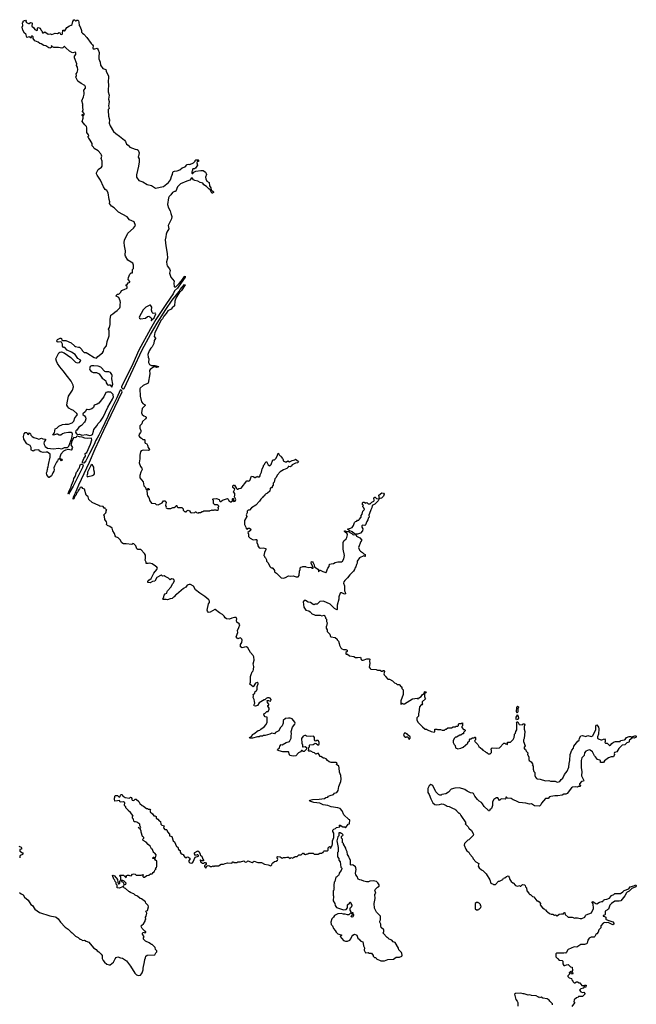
# Model space of a CAD drawing. Extents: x 2494118 to 2687960, y 757339 to 915227.
# Tile 75 of 256: x 2544298 to 2555514, y 873169 to 891090. Entities that reach past the tile are written whole.
import ezdxf

# ---------------------------------------------------------------- set-up
doc = ezdxf.new("R2010")
doc.units = 0

msp = doc.modelspace()

# ---------------------------------------------------------------- linework, layer by layer
at = {"layer": '0CON20XD'}
for points in [[(2545170, 884595), (2545091, 884701), (2545025, 884773), (2544985, 884831), (2544966, 884875), (2544954, 884916), (2545008, 885025), (2545025, 885039), (2545055, 885042), (2545105, 885026), (2545225, 884939), (2545315, 884859), (2545342, 884842), (2545385, 884852), (2545407, 884885), (2545395, 884901), (2545354, 884924), (2545308, 884998), (2545241, 885041), (2545164, 885075), (2545121, 885121), (2545092, 885125), (2545075, 885150), (2545078, 885185), (2545059, 885219), (2545035, 885227), (2544995, 885218), (2544980, 885225), (2544972, 885245), (2544985, 885272), (2545035, 885294), (2545047, 885293), (2545060, 885285), (2545065, 885260), (2545075, 885250), (2545135, 885249), (2545236, 885206), (2545293, 885153), (2545315, 885141), (2545365, 885130), (2545385, 885132), (2545426, 885086), (2545435, 885068), (2545472, 885035), (2545505, 885030), (2545536, 885016), (2545655, 884942), (2545695, 884932), (2545718, 884962), (2545801, 885025), (2545821, 885055), (2545837, 885105), (2545878, 885155), (2545889, 885235), (2545924, 885335), (2545926, 885425), (2545914, 885455), (2545931, 885489), (2545942, 885545), (2545943, 885635), (2545956, 885714), (2545994, 885736), (2546031, 885769), (2546071, 885795), (2546120, 885845), (2546127, 885865), (2546123, 885905), (2546133, 885945), (2546128, 885975), (2546103, 886033), (2546052, 886055), (2546048, 886065), (2546075, 886092), (2546095, 886092), (2546109, 886101), (2546135, 886130), (2546147, 886163), (2546195, 886178), (2546250, 886205), (2546250, 886235), (2546233, 886243), (2546233, 886267), (2546255, 886270), (2546270, 886300), (2546290, 886305), (2546300, 886315), (2546300, 886325), (2546273, 886363), (2546278, 886395), (2546304, 886456), (2546325, 886480), (2546348, 886482), (2546347, 886543), (2546365, 886562), (2546369, 886575), (2546369, 886625), (2546356, 886656), (2546265, 886715), (2546222, 886785), (2546216, 886805), (2546222, 886885), (2546201, 886975), (2546196, 887035), (2546206, 887075), (2546264, 887205), (2546370, 887295), (2546407, 887345), (2546378, 887408), (2546296, 887446), (2546254, 887504), (2546097, 887587), (2546017, 887667), (2545965, 887696), (2545929, 887745), (2545938, 887775), (2545925, 887815), (2545909, 887939), (2545882, 887982), (2545855, 888000), (2545820, 888045), (2545770, 888171), (2545705, 888258), (2545692, 888285), (2545692, 888305), (2545722, 888365), (2545785, 888406), (2545800, 888425), (2545796, 888515), (2545780, 888565), (2545790, 888605), (2545786, 888625), (2545775, 888648), (2545723, 888705), (2545655, 888744), (2545639, 888769), (2545614, 888794), (2545618, 888835), (2545577, 888895), (2545558, 888935), (2545542, 888945), (2545540, 888955), (2545556, 888974), (2545550, 888995), (2545521, 889035), (2545518, 889122), (2545512, 889145), (2545481, 889175), (2545436, 889235), (2545452, 889295), (2545450, 889325), (2545432, 889345), (2545432, 889365), (2545437, 889367), (2545455, 889350), (2545465, 889350), (2545472, 889365), (2545468, 889385), (2545437, 889417), (2545450, 889455), (2545444, 889486), (2545448, 889515), (2545440, 889525), (2545447, 889533), (2545448, 889555), (2545427, 889615), (2545456, 889685), (2545468, 889735), (2545471, 889755), (2545462, 889805), (2545493, 889845), (2545497, 889865), (2545485, 889890), (2545415, 889926), (2545353, 889973), (2545318, 890045), (2545328, 890075), (2545323, 890105), (2545344, 890126), (2545354, 890175), (2545346, 890226), (2545333, 890255), (2545337, 890285), (2545293, 890395), (2545292, 890425), (2545320, 890455), (2545320, 890495), (2545305, 890500), (2545265, 890487), (2545245, 890492), (2545205, 890518), (2545135, 890578), (2545115, 890600), (2545105, 890600), (2545080, 890575), (2545065, 890571), (2545005, 890584), (2544916, 890586), (2544897, 890597), (2544875, 890620), (2544868, 890585), (2544843, 890573), (2544825, 890577), (2544772, 890612), (2544735, 890618), (2544688, 890648), (2544665, 890657), (2544635, 890682), (2544572, 890705), (2544540, 890745), (2544540, 890775), (2544525, 890790), (2544515, 890790), (2544502, 890778), (2544510, 890765), (2544505, 890760), (2544485, 890760), (2544480, 890770), (2544467, 890777), (2544425, 890768), (2544418, 890815), (2544412, 890825), (2544382, 890845), (2544355, 890900), (2544343, 890955), (2544352, 890985), (2544350, 891035), (2544360, 891045), (2544360, 891065), (2544383, 891077), (2544405, 891080), (2544418, 891065), (2544412, 891042), (2544455, 891018), (2544472, 891018), (2544494, 891036), (2544518, 891035), (2544527, 891025), (2544520, 890975), (2544555, 890942), (2544574, 890914), (2544595, 890898), (2544605, 890893), (2544619, 890901), (2544620, 890935), (2544635, 890947), (2544668, 890935), (2544682, 890905), (2544702, 890885), (2544715, 890852), (2544727, 890853), (2544755, 890870), (2544815, 890828), (2544855, 890832), (2544885, 890818), (2544945, 890843), (2544985, 890840), (2545015, 890858), (2545028, 890848), (2545040, 890825), (2545065, 890820), (2545078, 890835), (2545085, 890898), (2545095, 890900), (2545113, 890883), (2545120, 890885), (2545154, 890946), (2545202, 890978), (2545235, 890989), (2545253, 891005), (2545267, 891055), (2545285, 891090), (2545295, 891090), (2545315, 891070), (2545325, 891070), (2545335, 891080), (2545355, 891080), (2545365, 891070), (2545374, 891045), (2545380, 890985), (2545397, 890957), (2545420, 890895), (2545424, 890865), (2545437, 890845), (2545462, 890825), (2545516, 890766), (2545595, 890658), (2545624, 890634), (2545634, 890615), (2545628, 890575), (2545635, 890560), (2545665, 890560), (2545705, 890570), (2545725, 890540), (2545742, 890495), (2545737, 890415), (2545740, 890375), (2545764, 890315), (2545769, 890265), (2545812, 890202), (2545864, 890184), (2545870, 890155), (2545910, 890065), (2545914, 890025), (2545907, 889975), (2545914, 889885), (2545904, 889825), (2545904, 889775), (2545926, 889715), (2545914, 889645), (2545924, 889604), (2545919, 889561), (2545913, 889525), (2545928, 889475), (2545907, 889455), (2545904, 889436), (2545913, 889335), (2545929, 889265), (2545927, 889205), (2545946, 889156), (2546006, 889055), (2546047, 889017), (2546115, 888970), (2546204, 888895), (2546220, 888875), (2546241, 888825), (2546269, 888805), (2546299, 888769), (2546395, 888734), (2546437, 888727), (2546455, 888713), (2546472, 888665), (2546458, 888605), (2546450, 888595), (2546450, 888585), (2546469, 888555), (2546469, 888505), (2546460, 888425), (2546424, 888265), (2546423, 888225), (2546465, 888162), (2546539, 888139), (2546617, 888093), (2546694, 888074), (2546765, 888024), (2546915, 888054), (2547003, 888127), (2547040, 888175), (2547063, 888257), (2547078, 888275), (2547083, 888315), (2547094, 888326), (2547115, 888336), (2547165, 888339), (2547208, 888355), (2547255, 888396), (2547305, 888410), (2547344, 888456), (2547375, 888460), (2547395, 888453), (2547458, 888482), (2547490, 888515), (2547490, 888525), (2547502, 888538), (2547525, 888542), (2547545, 888542), (2547557, 888525), (2547545, 888510), (2547523, 888507), (2547520, 888485), (2547530, 888445), (2547495, 888387), (2547475, 888377), (2547447, 888373), (2547437, 888333), (2547428, 888322), (2547428, 888298), (2547435, 888290), (2547445, 888290), (2547464, 888316), (2547500, 888335), (2547592, 888348), (2547634, 888344), (2547677, 888315), (2547692, 888292), (2547696, 888275), (2547676, 888225), (2547685, 888192), (2547704, 888154), (2547744, 888125), (2547748, 888068), (2547777, 888027), (2547783, 887993), (2547820, 887955), (2547820, 887945), (2547805, 887930), (2547795, 887932), (2547762, 887992), (2547735, 888011), (2547696, 888056), (2547650, 888085), (2547628, 888115), (2547582, 888125), (2547535, 888151), (2547485, 888164), (2547458, 888178), (2547435, 888210), (2547415, 888202), (2547395, 888169), (2547338, 888152), (2547225, 888102), (2547167, 888045), (2547135, 887970), (2547125, 887960), (2547115, 887962), (2547077, 887943), (2547049, 887901), (2547018, 887872), (2547003, 887845), (2546984, 887725), (2547005, 887664), (2547034, 887614), (2547044, 887564), (2547068, 887508), (2547061, 887465), (2547023, 887395), (2546998, 887345), (2547009, 887285), (2546975, 887225), (2546959, 887185), (2546957, 887135), (2546946, 887085), (2546955, 886975), (2546979, 886835), (2546987, 886747), (2546970, 886680), (2546972, 886632), (2546980, 886610), (2547021, 886555), (2547033, 886525), (2547023, 886475), (2547044, 886405), (2547105, 886330), (2547100, 886295), (2547110, 886235), (2547116, 886226), (2547135, 886229), (2547200, 886290), (2547260, 886360), (2547295, 886414), (2547305, 886422), (2547309, 886419), (2547305, 886404), (2547193, 886237), (2547167, 886203), (2547116, 886154), (2547090, 886100), (2546965, 885924), (2546775, 885634), (2546675, 885464), (2546462, 885075), (2546353, 884827), (2546151, 884405), (2546149, 884395), (2546175, 884372), (2546185, 884370), (2546195, 884377), (2546528, 885082), (2546679, 885359), (2546801, 885569), (2546956, 885814), (2547074, 885986), (2547196, 886144), (2547215, 886179), (2547295, 886272), (2547306, 886265), (2547239, 886161), (2547201, 886119), (2547146, 886035), (2547121, 885965), (2547115, 885882), (2547072, 885845), (2547055, 885821), (2546995, 885793), (2546961, 885745)], [(2546695, 885612), (2546708, 885632), (2546745, 885664), (2546776, 885735), (2546765, 885747), (2546723, 885743), (2546705, 885762), (2546694, 885806), (2546700, 885855), (2546675, 885892), (2546665, 885896), (2546595, 885855), (2546541, 885809), (2546470, 885675), (2546479, 885655), (2546495, 885647), (2546585, 885660), (2546623, 885687), (2546645, 885692), (2546685, 885670), (2546698, 885645), (2546690, 885615), (2546695, 885612)], [(2546961, 885745), (2546918, 885692), (2546896, 885644), (2546871, 885619), (2546758, 885395), (2546743, 885325), (2546766, 885296), (2546767, 885285), (2546745, 885250), (2546740, 885195), (2546706, 885134), (2546680, 885110), (2546651, 885065), (2546628, 884995), (2546633, 884945), (2546647, 884917), (2546642, 884852), (2546657, 884815), (2546695, 884796), (2546755, 884797), (2546822, 884775), (2546816, 884765), (2546795, 884760), (2546755, 884771), (2546735, 884770), (2546669, 884725), (2546660, 884705), (2546664, 884644), (2546636, 884474), (2546542, 884432), (2546489, 884385), (2546480, 884370), (2546488, 884235), (2546512, 884135), (2546545, 884099), (2546574, 884084), (2546582, 884065), (2546525, 884015), (2546511, 883935), (2546523, 883903), (2546555, 883879), (2546588, 883865), (2546597, 883855), (2546597, 883845), (2546584, 883826), (2546530, 883775), (2546522, 883735), (2546484, 883696), (2546480, 883655), (2546499, 883615), (2546501, 883589), (2546496, 883574), (2546471, 883545), (2546466, 883516), (2546480, 883490), (2546514, 883474), (2546535, 883447), (2546565, 883450), (2546572, 883445), (2546575, 883400), (2546582, 883385), (2546609, 883369), (2546625, 883348), (2546633, 883305), (2546657, 883265), (2546652, 883255), (2546635, 883247), (2546545, 883256), (2546505, 883240), (2546492, 883225), (2546481, 883165), (2546483, 883095), (2546472, 883025), (2546492, 882955), (2546518, 882925), (2546526, 882905), (2546499, 882855), (2546484, 882795), (2546484, 882754), (2546546, 882676), (2546558, 882608), (2546584, 882575), (2546592, 882545), (2546607, 882543), (2546635, 882557), (2546646, 882556), (2546652, 882545), (2546650, 882535), (2546625, 882532), (2546612, 882518), (2546616, 882456), (2546622, 882425), (2546644, 882394), (2546666, 882335), (2546695, 882288), (2546762, 882282), (2546780, 882265), (2546815, 882262), (2546891, 882299), (2546915, 882330), (2546935, 882330), (2546946, 882326), (2546960, 882305), (2546950, 882255), (2546950, 882245), (2546960, 882235), (2546958, 882215), (2546964, 882204), (2546984, 882194), (2547045, 882192), (2547085, 882212), (2547105, 882212), (2547128, 882222), (2547138, 882232), (2547142, 882248), (2547155, 882250), (2547162, 882222), (2547175, 882210), (2547245, 882210), (2547270, 882185), (2547270, 882165), (2547295, 882140), (2547305, 882140), (2547315, 882130), (2547328, 882132), (2547340, 882145), (2547342, 882158), (2547365, 882162), (2547385, 882150), (2547405, 882120), (2547423, 882113), (2547485, 882120), (2547495, 882130), (2547505, 882130), (2547515, 882120), (2547545, 882110), (2547555, 882120), (2547587, 882123), (2547615, 882140), (2547635, 882140), (2547645, 882150), (2547755, 882150), (2547763, 882157), (2547785, 882160), (2547795, 882170), (2547805, 882160), (2547825, 882160), (2547835, 882170), (2547865, 882170), (2547875, 882160), (2547905, 882160), (2547912, 882185), (2547910, 882215), (2547918, 882222), (2547920, 882235), (2547905, 882250), (2547887, 882257), (2547845, 882260), (2547820, 882285), (2547820, 882345), (2547812, 882352), (2547810, 882365), (2547815, 882370), (2547880, 882375), (2547926, 882356), (2547930, 882335), (2547943, 882323), (2547957, 882323), (2547984, 882346), (2548075, 882377), (2548092, 882365), (2548102, 882335), (2548114, 882324), (2548133, 882313), (2548145, 882313), (2548170, 882335), (2548168, 882365), (2548175, 882380), (2548187, 882367), (2548189, 882329), (2548195, 882322), (2548215, 882326), (2548231, 882355), (2548203, 882403), (2548211, 882435), (2548208, 882465), (2548188, 882495), (2548210, 882545), (2548172, 882575), (2548172, 882605), (2548181, 882619), (2548206, 882616), (2548240, 882555), (2548252, 882545), (2548266, 882544), (2548283, 882557), (2548326, 882564), (2548430, 882695), (2548445, 882698), (2548465, 882690), (2548475, 882700), (2548485, 882700), (2548515, 882780), (2548547, 882777), (2548575, 882760), (2548585, 882760), (2548595, 882770), (2548615, 882770), (2548625, 882780), (2548635, 882770), (2548658, 882772), (2548670, 882785), (2548670, 882805), (2548697, 882853), (2548708, 882915), (2548730, 882955), (2548730, 882975), (2548750, 882995), (2548760, 883025), (2548785, 883050), (2548815, 882990), (2548848, 882972), (2548870, 882995), (2548905, 883080), (2548935, 883080), (2548965, 883110), (2548990, 883165), (2548993, 883187), (2549005, 883200), (2549010, 883175), (2549035, 883150), (2549048, 883148), (2549052, 883132), (2549080, 883105), (2549082, 883092), (2549090, 883085), (2549092, 883062), (2549125, 883040), (2549150, 883045), (2549175, 883058), (2549206, 883044), (2549253, 883067), (2549302, 883078), (2549315, 883090), (2549360, 883055), (2549368, 883045), (2549362, 883035), (2549350, 883025), (2549315, 883017), (2549255, 882988), (2549238, 882962), (2549225, 882960), (2549215, 882950), (2549195, 882958), (2549180, 882955), (2549180, 882945), (2549155, 882920), (2549095, 882900), (2549035, 882858), (2548982, 882798), (2548960, 882755), (2548940, 882735), (2548927, 882673), (2548910, 882655), (2548910, 882615), (2548882, 882588), (2548888, 882572), (2548865, 882570), (2548853, 882557), (2548845, 882510), (2548808, 882472), (2548770, 882455), (2548755, 882440), (2548750, 882425), (2548725, 882410), (2548716, 882394), (2548684, 882366), (2548658, 882325), (2548590, 882255), (2548514, 882206), (2548475, 882160), (2548455, 882160), (2548433, 882147), (2548434, 882115), (2548420, 882075), (2548428, 882045), (2548386, 881975), (2548384, 881945), (2548389, 881905), (2548412, 881855), (2548415, 881830), (2548423, 881823), (2548445, 881820), (2548450, 881835), (2548475, 881838), (2548500, 881815), (2548495, 881793), (2548450, 881755), (2548462, 881725), (2548457, 881693), (2548461, 881681), (2548491, 881651), (2548545, 881622), (2548585, 881632), (2548605, 881630), (2548618, 881618), (2548612, 881605), (2548613, 881577), (2548628, 881535), (2548628, 881515), (2548655, 881480), (2548685, 881470), (2548725, 881476), (2548772, 881465), (2548772, 881445), (2548748, 881392), (2548740, 881335), (2548750, 881325), (2548750, 881315), (2548768, 881298), (2548787, 881257), (2548790, 881235), (2548820, 881205), (2548850, 881135), (2548875, 881110), (2548885, 881118), (2548905, 881110), (2548930, 881065), (2548932, 881042), (2548970, 881015), (2549055, 880930), (2549095, 880928), (2549135, 880938), (2549185, 880968), (2549215, 880962), (2549275, 880968), (2549325, 880948), (2549365, 880948), (2549380, 880975), (2549388, 881052), (2549400, 881085), (2549400, 881115), (2549412, 881128), (2549435, 881130), (2549445, 881140), (2549495, 881140), (2549505, 881130), (2549555, 881122), (2549595, 881128), (2549625, 881110), (2549635, 881110), (2549638, 881125), (2549609, 881169), (2549599, 881199), (2549605, 881227), (2549625, 881224), (2549637, 881207), (2549655, 881165), (2549661, 881131), (2549721, 881091), (2549732, 881072), (2549735, 881042), (2549745, 881050), (2549752, 881068), (2549765, 881070), (2549814, 881044), (2549865, 881028), (2549875, 881030), (2549904, 881106), (2549927, 881135), (2549935, 881178), (2549961, 881189), (2550005, 881193), (2550037, 881213), (2550085, 881221), (2550150, 881220), (2550168, 881232), (2550194, 881275), (2550207, 881335), (2550182, 881455), (2550179, 881575), (2550193, 881607), (2550235, 881640), (2550249, 881665), (2550263, 881715), (2550254, 881734), (2550205, 881772), (2550205, 881787), (2550215, 881789), (2550242, 881772), (2550282, 881772), (2550304, 881754), (2550340, 881740), (2550363, 881713), (2550415, 881720), (2550425, 881690), (2550485, 881659), (2550520, 881615), (2550500, 881595), (2550458, 881485), (2550476, 881436), (2550495, 881417), (2550532, 881395), (2550555, 881370), (2550570, 881365), (2550580, 881355), (2550582, 881332), (2550590, 881325), (2550575, 881320), (2550568, 881328), (2550555, 881330), (2550478, 881295), (2550437, 881235), (2550439, 881201), (2550422, 881175), (2550415, 881130), (2550392, 881108), (2550388, 881085), (2550368, 881055), (2550303, 880985), (2550260, 880930), (2550210, 880885), (2550195, 880860), (2550188, 880835), (2550208, 880785), (2550208, 880695), (2550219, 880669), (2550222, 880638), (2550205, 880633), (2550155, 880658), (2550135, 880660), (2550130, 880655), (2550102, 880585), (2550102, 880545), (2550070, 880435), (2550073, 880357), (2550065, 880348), (2550022, 880372), (2549945, 880450), (2549826, 880506), (2549755, 880498), (2549710, 880455), (2549665, 880450), (2549655, 880442), (2549633, 880443), (2549585, 880483), (2549545, 880491), (2549495, 880519), (2549471, 880519), (2549453, 880495), (2549468, 880395), (2549505, 880342), (2549555, 880330), (2549580, 880315), (2549600, 880295), (2549605, 880280), (2549673, 880253), (2549765, 880252), (2549795, 880242), (2549835, 880250), (2549848, 880238), (2549850, 880225), (2549860, 880215), (2549860, 880195), (2549877, 880177), (2549880, 880135), (2549890, 880115), (2549877, 880053), (2549870, 880045), (2549870, 880015), (2549890, 879985), (2549893, 879953), (2549938, 879908), (2549950, 879865), (2549960, 879855), (2550037, 879847), (2550070, 879815), (2550072, 879802), (2550095, 879780)], [(2545975, 884402), (2545994, 884455), (2545976, 884555), (2545981, 884615), (2545975, 884635), (2545948, 884668), (2545922, 884682), (2545865, 884682), (2545845, 884688), (2545775, 884765), (2545725, 884783), (2545645, 884792), (2545603, 884787), (2545581, 884775), (2545565, 884735), (2545573, 884715), (2545595, 884689), (2545635, 884668), (2545695, 884668), (2545743, 884645), (2545798, 884568), (2545835, 884544), (2545864, 884515), (2545872, 884482), (2545895, 884442), (2545905, 884437), (2545925, 884444), (2545942, 884442), (2545965, 884408), (2545975, 884402)], [(2549562, 877848), (2549570, 877855), (2549570, 877885), (2549575, 877890), (2549635, 877898), (2549675, 877920), (2549688, 877918), (2549723, 877893), (2549737, 877893), (2549748, 877905), (2549748, 877935), (2549735, 877962), (2549725, 877968), (2549695, 877970), (2549685, 877960), (2549670, 877965), (2549662, 877985), (2549660, 878025), (2549648, 878045), (2549635, 878052), (2549595, 878043), (2549517, 878047), (2549495, 878062), (2549485, 878062), (2549455, 878048), (2549423, 878005), (2549428, 877925), (2549439, 877889), (2549440, 877855), (2549445, 877850), (2549452, 877858), (2549489, 877859), (2549512, 877842), (2549512, 877815), (2549475, 877772), (2549455, 877773), (2549435, 877790), (2549425, 877790), (2549403, 877767), (2549371, 877749), (2549318, 877692), (2549275, 877683), (2549210, 877695), (2549197, 877727), (2549196, 877756), (2549187, 877767), (2549086, 877766), (2549015, 877782), (2548990, 877795), (2548992, 877815), (2549022, 877835), (2549030, 877865), (2549055, 877900), (2549075, 877892), (2549145, 877936), (2549206, 877954), (2549220, 877975), (2549233, 878015), (2549233, 878055), (2549243, 878095), (2549233, 878137), (2549260, 878215), (2549303, 878265), (2549309, 878285), (2549300, 878305), (2549255, 878363), (2549215, 878379), (2549185, 878378), (2549135, 878369), (2549092, 878335), (2549089, 878285), (2549072, 878235), (2549044, 878206), (2549018, 878165), (2549012, 878145), (2548952, 878118), (2548935, 878090), (2548885, 878103), (2548845, 878084), (2548765, 878060), (2548725, 878060), (2548715, 878050), (2548665, 878050), (2548655, 878040), (2548625, 878040), (2548535, 878013), (2548486, 878016), (2548478, 878025), (2548520, 878050), (2548535, 878082), (2548558, 878092), (2548635, 878153), (2548665, 878160), (2548681, 878179), (2548745, 878220), (2548781, 878259), (2548797, 878305), (2548800, 878395), (2548765, 878402), (2548746, 878426), (2548738, 878455), (2548765, 878468), (2548795, 878500), (2548815, 878500), (2548837, 878543), (2548838, 878558), (2548810, 878595), (2548812, 878608), (2548830, 878615), (2548830, 878635), (2548803, 878663), (2548802, 878698), (2548825, 878700), (2548855, 878688), (2548868, 878695), (2548872, 878715), (2548855, 878740), (2548845, 878740), (2548835, 878750), (2548803, 878747), (2548780, 878735), (2548755, 878710), (2548745, 878710), (2548654, 878656), (2548625, 878610), (2548585, 878598), (2548565, 878602), (2548558, 878615), (2548572, 878648), (2548568, 878682), (2548562, 878715), (2548544, 878754), (2548548, 878785), (2548543, 878805), (2548572, 878835), (2548582, 878865), (2548603, 878877), (2548618, 878905), (2548620, 878955), (2548635, 879000), (2548634, 879015), (2548615, 879026), (2548589, 879015), (2548545, 878950), (2548482, 878995), (2548493, 879035), (2548493, 879135), (2548506, 879174), (2548529, 879221), (2548545, 879238), (2548553, 879265), (2548557, 879315), (2548547, 879365), (2548560, 879435), (2548556, 879495), (2548545, 879517), (2548493, 879575), (2548445, 879660), (2548425, 879673), (2548385, 879672), (2548345, 879660), (2548313, 879675), (2548314, 879715), (2548339, 879755), (2548343, 879795), (2548336, 879815), (2548321, 879831), (2548305, 879837), (2548265, 879822), (2548233, 879855), (2548264, 879935), (2548257, 879975), (2548286, 880025), (2548300, 880075), (2548292, 880095), (2548245, 880122), (2548240, 880155), (2548248, 880185), (2548237, 880207), (2548205, 880212), (2548155, 880200), (2548115, 880181), (2548057, 880187), (2548035, 880201), (2548015, 880236), (2547986, 880265), (2547932, 880292), (2547855, 880357), (2547845, 880357), (2547765, 880306), (2547745, 880302), (2547728, 880308), (2547715, 880322), (2547706, 880345), (2547734, 880456), (2547753, 880485), (2547751, 880505), (2547739, 880529), (2547665, 880592), (2547575, 880651), (2547494, 880714), (2547457, 880777), (2547405, 880810), (2547380, 880810), (2547345, 880796), (2547319, 880761), (2547276, 880735), (2547152, 880628), (2547130, 880615), (2547106, 880584), (2547095, 880580), (2547074, 880556), (2547035, 880549), (2546985, 880528), (2546964, 880534), (2546914, 880534), (2546903, 880545), (2546922, 880585), (2546923, 880615), (2546945, 880642), (2546975, 880650), (2546978, 880685), (2546984, 880695), (2547052, 880768), (2547079, 880821), (2547097, 880843), (2547112, 880885), (2547096, 880906), (2547058, 880912), (2547034, 880894), (2547002, 880925), (2546945, 880956), (2546925, 880966), (2546894, 880964), (2546878, 880978), (2546868, 880978), (2546794, 880936), (2546755, 880871), (2546713, 880867), (2546668, 880842), (2546626, 880846), (2546629, 880865), (2546645, 880886), (2546688, 880922), (2546738, 881015), (2546795, 881083), (2546802, 881105), (2546792, 881125), (2546769, 881145), (2546705, 881186), (2546665, 881198), (2546635, 881190), (2546600, 881195), (2546600, 881215), (2546582, 881255), (2546584, 881285), (2546584, 881345), (2546567, 881377), (2546500, 881445), (2546445, 881447), (2546428, 881458), (2546411, 881515), (2546375, 881551), (2546353, 881557), (2546335, 881538), (2546235, 881553), (2546185, 881548), (2546155, 881570), (2546125, 881620), (2546089, 881659), (2546045, 881680), (2546033, 881695), (2546021, 881741), (2545992, 881785), (2545977, 881835), (2545938, 881865), (2545894, 881884), (2545878, 881905), (2545883, 881925), (2545879, 881949), (2545846, 881995), (2545842, 882045), (2545828, 882075), (2545862, 882115), (2545872, 882135), (2545872, 882158), (2545880, 882165), (2545860, 882185), (2545855, 882200), (2545835, 882200), (2545815, 882228), (2545754, 882234), (2545737, 882247), (2545615, 882303), (2545555, 882358), (2545544, 882404), (2545508, 882435), (2545475, 882548), (2545445, 882560), (2545436, 882576), (2545423, 882583), (2545395, 882576), (2545385, 882552), (2545361, 882519), (2545354, 882495), (2545329, 882471), (2545324, 882445), (2545302, 882418), (2545285, 882372), (2545273, 882363), (2545268, 882368), (2545275, 882406), (2545313, 882477), (2545373, 882627), (2545565, 883036), (2545668, 883282), (2545828, 883622), (2546161, 884315), (2546157, 884335), (2546135, 884352), (2546123, 884345), (2546064, 884206), (2545925, 883926), (2545903, 883867), (2545791, 883635), (2545735, 883531), (2545709, 883471), (2545677, 883425), (2545659, 883371), (2545570, 883195), (2545498, 883062), (2545465, 883021), (2545442, 883022), (2545437, 883045), (2545464, 883105), (2545492, 883145), (2545491, 883195), (2545516, 883215), (2545585, 883367), (2545608, 883445), (2545605, 883468), (2545595, 883473), (2545535, 883469), (2545485, 883472), (2545435, 883491), (2545385, 883495), (2545345, 883511), (2545331, 883505), (2545320, 883480), (2545285, 883485), (2545242, 883408), (2545240, 883390), (2545227, 883355), (2545258, 883305), (2545247, 883285), (2545245, 883260), (2545235, 883253), (2545185, 883267), (2545128, 883252), (2545094, 883235), (2545046, 883184), (2545026, 883125), (2545027, 883107), (2545031, 883101), (2545065, 883092), (2545072, 883075), (2545066, 883064), (2545055, 883062), (2545031, 883091), (2545017, 883097), (2544995, 883087), (2544987, 883063), (2544965, 883037), (2544928, 882965), (2544916, 882935), (2544922, 882895), (2544918, 882875), (2544898, 882845), (2544890, 882810), (2544875, 882787), (2544835, 882760), (2544825, 882760), (2544789, 882809), (2544786, 882844), (2544796, 882865), (2544803, 882907), (2544810, 882915), (2544800, 882925), (2544816, 882944), (2544820, 882995), (2544850, 883125), (2544851, 883181), (2544805, 883219), (2544779, 883221), (2544725, 883211), (2544685, 883222), (2544666, 883235), (2544643, 883263), (2544575, 883257), (2544545, 883238), (2544535, 883240), (2544515, 883250), (2544506, 883265), (2544509, 883305), (2544495, 883330), (2544485, 883340), (2544425, 883368), (2544372, 883455), (2544367, 883505), (2544379, 883555), (2544395, 883577), (2544428, 883578), (2544438, 883555), (2544455, 883542), (2544475, 883570), (2544492, 883555), (2544499, 883529), (2544522, 883502), (2544554, 883484), (2544615, 883469), (2544645, 883453), (2544695, 883472), (2544721, 883461), (2544767, 883457), (2544768, 883445), (2544743, 883407), (2544737, 883383), (2544740, 883360), (2544760, 883320), (2544801, 883291), (2544915, 883277), (2545005, 883293), (2545065, 883282), (2545115, 883305), (2545165, 883304), (2545194, 883326), (2545245, 883475), (2545257, 883545), (2545252, 883565), (2545235, 883576), (2545185, 883578), (2545105, 883562), (2545079, 883551), (2545045, 883530), (2545015, 883530), (2544985, 883544), (2544966, 883544), (2544910, 883525), (2544902, 883535), (2544930, 883570), (2544945, 883641), (2544975, 883657), (2545010, 883690), (2545075, 883723), (2545125, 883729), (2545183, 883727), (2545255, 883752), (2545283, 883785), (2545302, 883845), (2545341, 883889), (2545347, 883905), (2545335, 883925), (2545275, 883978), (2545233, 883993), (2545190, 884020), (2545172, 884042), (2545158, 884075), (2545159, 884115), (2545186, 884235), (2545260, 884350), (2545279, 884405), (2545269, 884439), (2545232, 884512), (2545170, 884595)], [(2545565, 883524), (2545595, 883529), (2545619, 883541), (2545642, 883598), (2545646, 883634), (2545700, 883695), (2545725, 883742), (2545765, 883783), (2545815, 883857), (2545901, 884039), (2545985, 884181), (2546001, 884225), (2546000, 884255), (2545995, 884270), (2545955, 884308), (2545915, 884310), (2545905, 884320), (2545895, 884310), (2545865, 884302), (2545825, 884225), (2545737, 884113), (2545709, 884095), (2545655, 884077), (2545640, 884030), (2545612, 884005), (2545555, 883990), (2545525, 883998), (2545512, 883995), (2545490, 883950), (2545445, 883917), (2545447, 883905), (2545479, 883879), (2545496, 883855), (2545500, 883825), (2545491, 883785), (2545478, 883762), (2545424, 883706), (2545372, 883675), (2545335, 883620), (2545318, 883605), (2545312, 883585), (2545328, 883555), (2545355, 883541), (2545385, 883546), (2545425, 883526), (2545505, 883539), (2545565, 883524)], [(2545185, 882454), (2545181, 882465), (2545195, 882514), (2545233, 882587), (2545240, 882620), (2545275, 882705), (2545281, 882739), (2545305, 882775), (2545328, 882852), (2545352, 882875), (2545368, 882915), (2545385, 882936), (2545400, 882990), (2545415, 883002), (2545442, 883002), (2545450, 882975), (2545438, 882942), (2545268, 882602), (2545185, 882454)], [(2545535, 882768), (2545545, 882773), (2545620, 882795), (2545645, 882808), (2545657, 882825), (2545657, 882853), (2545647, 882895), (2545647, 882945), (2545615, 882993), (2545592, 882975), (2545532, 882855), (2545530, 882825), (2545517, 882787), (2545524, 882774), (2545535, 882768)], [(2550855, 882373), (2550840, 882375), (2550833, 882437), (2550883, 882477), (2550915, 882472), (2550926, 882455), (2550917, 882415), (2550877, 882383), (2550855, 882373)], [(2550445, 881724), (2550415, 881727), (2550380, 881740), (2550345, 881770), (2550292, 881792), (2550263, 881815), (2550270, 881825), (2550315, 881833), (2550345, 881848), (2550372, 881885), (2550385, 881938), (2550405, 881958), (2550430, 881965), (2550445, 881980), (2550465, 881980), (2550470, 881995), (2550510, 882035), (2550510, 882065), (2550528, 882092), (2550538, 882145), (2550559, 882161), (2550568, 882175), (2550558, 882208), (2550542, 882225), (2550542, 882238), (2550550, 882245), (2550533, 882263), (2550532, 882298), (2550545, 882310), (2550565, 882310), (2550595, 882290), (2550602, 882298), (2550615, 882300), (2550638, 882278), (2550675, 882280), (2550705, 882310), (2550738, 882325), (2550743, 882337), (2550742, 882385), (2550755, 882400), (2550765, 882400), (2550788, 882378), (2550828, 882368), (2550830, 882355), (2550820, 882335), (2550755, 882271), (2550710, 882245), (2550706, 882205), (2550682, 882168), (2550658, 882105), (2550651, 882071), (2550653, 882035), (2550634, 882015), (2550632, 881985), (2550612, 881958), (2550585, 881894), (2550575, 881882), (2550535, 881888), (2550522, 881878), (2550519, 881855), (2550540, 881825), (2550532, 881788), (2550495, 881744), (2550445, 881724)], [(2550095, 879780), (2550110, 879735), (2550112, 879705), (2550140, 879655), (2550155, 879640), (2550185, 879628), (2550233, 879627), (2550257, 879617), (2550257, 879593), (2550228, 879572), (2550228, 879548), (2550235, 879540), (2550262, 879542), (2550295, 879512), (2550375, 879499), (2550405, 879483), (2550445, 879480), (2550495, 879490), (2550506, 879446), (2550524, 879434), (2550545, 879434), (2550615, 879457), (2550657, 879457), (2550668, 879448), (2550660, 879415), (2550668, 879375), (2550652, 879305), (2550671, 879281), (2550685, 879272), (2550782, 879262), (2550805, 879252), (2550852, 879252), (2550877, 879233), (2550895, 879232), (2550905, 879242), (2550920, 879245), (2550932, 879225), (2550922, 879185), (2550930, 879165), (2550948, 879148), (2550950, 879135), (2550995, 879090), (2551027, 879087), (2551080, 879055), (2551115, 879020), (2551145, 879010), (2551165, 878990), (2551198, 878988), (2551235, 878950), (2551250, 878945), (2551250, 878915), (2551270, 878895), (2551270, 878805), (2551232, 878695), (2551232, 878632), (2551238, 878632), (2551255, 878650), (2551265, 878640), (2551295, 878640), (2551445, 878728), (2551525, 878740), (2551545, 878720), (2551551, 878739), (2551601, 878769), (2551624, 878806), (2551653, 878827), (2551662, 878855), (2551675, 878860), (2551688, 878858), (2551690, 878845), (2551662, 878818), (2551660, 878765), (2551670, 878755), (2551670, 878745), (2551678, 878732), (2551620, 878675), (2551620, 878645), (2551628, 878632), (2551618, 878622), (2551602, 878618), (2551570, 878585), (2551560, 878475), (2551550, 878465), (2551550, 878415), (2551520, 878385), (2551523, 878343), (2551545, 878300), (2551627, 878217), (2551675, 878180), (2551695, 878178), (2551713, 878163), (2551785, 878132), (2551835, 878120), (2551850, 878135), (2551850, 878175), (2551855, 878180), (2551885, 878180), (2551895, 878170), (2551955, 878170), (2551985, 878160), (2552025, 878160), (2552042, 878178), (2552055, 878180), (2552085, 878200), (2552155, 878200), (2552185, 878220), (2552225, 878220), (2552235, 878230), (2552265, 878230), (2552280, 878245), (2552280, 878265), (2552292, 878278), (2552335, 878280), (2552345, 878290), (2552360, 878275), (2552350, 878265), (2552350, 878235), (2552340, 878225), (2552340, 878205), (2552372, 878172), (2552388, 878168), (2552398, 878158), (2552400, 878145), (2552372, 878118), (2552368, 878092), (2552355, 878090), (2552325, 878070), (2552305, 878070), (2552245, 878030), (2552225, 878030), (2552200, 878005), (2552182, 877965), (2552182, 877935), (2552200, 877895), (2552217, 877877), (2552225, 877840), (2552265, 877822), (2552325, 877832), (2552365, 877850), (2552448, 877922), (2552452, 877938), (2552478, 877962), (2552480, 877985), (2552492, 877998), (2552505, 878000), (2552535, 878020), (2552565, 878020), (2552575, 878030), (2552585, 878030), (2552590, 878025), (2552590, 877985), (2552570, 877965), (2552578, 877958), (2552580, 877945), (2552630, 877895), (2552651, 877861), (2552713, 877813), (2552725, 877793), (2552763, 877773), (2552785, 877750), (2552795, 877750), (2552818, 877728), (2552855, 877730), (2552880, 877755), (2552880, 877795), (2552872, 877802), (2552870, 877815), (2552895, 877840), (2552975, 877830), (2553025, 877840), (2553105, 877920), (2553125, 877920), (2553132, 877912), (2553155, 877910), (2553165, 877900), (2553178, 877902), (2553170, 877915), (2553172, 877938), (2553228, 877942), (2553275, 877990), (2553290, 878025), (2553290, 878045), (2553300, 878055), (2553300, 878085), (2553318, 878102), (2553320, 878135), (2553340, 878165), (2553340, 878285), (2553332, 878298), (2553345, 878310), (2553358, 878308), (2553385, 878260), (2553435, 878258), (2553458, 878272), (2553475, 878272), (2553486, 878255), (2553477, 878223), (2553476, 878175), (2553488, 878135), (2553473, 878007), (2553463, 877985), (2553463, 877955), (2553490, 877875), (2553468, 877835), (2553485, 877812), (2553505, 877800), (2553510, 877775), (2553540, 877745), (2553532, 877715), (2553560, 877675), (2553558, 877625), (2553562, 877605), (2553600, 877585), (2553627, 877547), (2553630, 877535), (2553620, 877525), (2553640, 877505), (2553638, 877448), (2553648, 877408), (2553666, 877386), (2553670, 877335), (2553681, 877305), (2553698, 877278), (2553711, 877271), (2553765, 877266), (2553865, 877238), (2553922, 877242), (2553955, 877231), (2554035, 877228), (2554048, 877222), (2554075, 877214), (2554125, 877226), (2554147, 877263), (2554175, 877286), (2554209, 877351), (2554254, 877415), (2554286, 877484), (2554290, 877555), (2554303, 877605), (2554309, 877715), (2554344, 877796), (2554369, 877831), (2554380, 877865), (2554453, 877957), (2554475, 877978), (2554483, 878015), (2554506, 878054), (2554535, 878061), (2554595, 878044), (2554635, 878059), (2554695, 878044), (2554725, 878054), (2554777, 878173), (2554780, 878235), (2554785, 878249), (2554795, 878254), (2554825, 878213), (2554834, 878184), (2554828, 878085), (2554809, 878035), (2554810, 878015), (2554825, 878000), (2554867, 877983), (2554885, 877982), (2554935, 878000), (2554947, 877985), (2554947, 877953), (2554940, 877935), (2554955, 877920), (2554985, 877920), (2555025, 877880), (2555035, 877878), (2555046, 877884), (2555066, 877914), (2555099, 877941), (2555135, 877953), (2555205, 877950), (2555218, 877955), (2555228, 877972), (2555297, 877983), (2555309, 877991), (2555335, 878028), (2555385, 878042), (2555412, 878042), (2555435, 878030), (2555448, 878042), (2555505, 878062), (2555512, 878045), (2555502, 878025), (2555475, 878014), (2555442, 878018), (2555390, 877975), (2555383, 877965), (2555382, 877945), (2555375, 877938), (2555343, 877927), (2555306, 877894), (2555255, 877888), (2555194, 877826), (2555158, 877762), (2555115, 877750), (2555112, 877735), (2555120, 877715), (2555100, 877675), (2555055, 877673), (2555008, 877655), (2554935, 877602), (2554915, 877568), (2554865, 877570), (2554860, 877605), (2554850, 877615), (2554805, 877622), (2554773, 877673), (2554755, 877690), (2554717, 877765), (2554675, 877793), (2554655, 877800), (2554598, 877775), (2554573, 877745), (2554565, 877700), (2554522, 877655), (2554511, 877605), (2554509, 877525), (2554509, 877475), (2554524, 877405), (2554520, 877325), (2554562, 877245), (2554555, 877230), (2554520, 877225), (2554482, 877185), (2554480, 877165), (2554498, 877155), (2554490, 877135), (2554465, 877132), (2554445, 877122), (2554415, 877128), (2554355, 877122), (2554335, 877108), (2554256, 877004), (2554235, 876991), (2554195, 876992), (2554165, 876976), (2554085, 876961), (2554034, 876964), (2553957, 876953), (2553936, 876944), (2553912, 876918), (2553865, 876916), (2553791, 876829), (2553775, 876798), (2553750, 876775), (2553665, 876783), (2553605, 876817), (2553569, 876809), (2553505, 876833), (2553384, 876844), (2553325, 876873), (2553275, 876888), (2553235, 876913), (2553173, 876923), (2553155, 876940), (2553142, 876938), (2553140, 876915), (2553127, 876903), (2553055, 876910), (2553046, 876894), (2553025, 876880), (2552998, 876928), (2552965, 876930), (2552957, 876923), (2552921, 876899), (2552898, 876855), (2552898, 876785), (2552880, 876735), (2552852, 876708), (2552845, 876690), (2552825, 876690), (2552820, 876705), (2552745, 876770), (2552715, 876820), (2552695, 876840), (2552654, 876864), (2552624, 876894), (2552576, 876956), (2552550, 877005), (2552538, 877015), (2552495, 877017), (2552436, 877046), (2552395, 877078), (2552295, 877111), (2552215, 877103), (2552148, 877085), (2552095, 877028), (2552047, 877003), (2551975, 876988), (2551962, 876978), (2551938, 876978), (2551915, 876990), (2551870, 877035), (2551815, 877150), (2551775, 877170), (2551748, 877145), (2551723, 877097), (2551720, 877025), (2551747, 876987), (2551775, 876910), (2551812, 876835), (2551850, 876805), (2551875, 876800), (2551935, 876803), (2551977, 876817), (2552005, 876812), (2552057, 876787), (2552073, 876773), (2552107, 876767), (2552172, 876738), (2552215, 876720), (2552225, 876710), (2552235, 876710), (2552252, 876682), (2552285, 876650), (2552295, 876650), (2552305, 876640), (2552320, 876605), (2552410, 876475), (2552403, 876453), (2552458, 876398), (2552470, 876375), (2552515, 876330), (2552550, 876265), (2552548, 876242), (2552465, 876160), (2552450, 876155), (2552388, 876095), (2552383, 876063), (2552413, 875995), (2552432, 875965), (2552465, 875938), (2552484, 875904), (2552532, 875845), (2552548, 875815), (2552597, 875765), (2552650, 875735), (2552640, 875685), (2552658, 875655), (2552695, 875618), (2552725, 875602), (2552782, 875545), (2552847, 875437), (2552870, 875375), (2552908, 875358), (2552915, 875350), (2552955, 875350), (2553005, 875410), (2553025, 875410), (2553085, 875440), (2553100, 875465), (2553125, 875470), (2553153, 875497), (2553185, 875510), (2553202, 875482), (2553215, 875440), (2553237, 875407), (2553265, 875380), (2553275, 875380), (2553315, 875330), (2553345, 875320), (2553395, 875330), (2553402, 875322), (2553415, 875320), (2553443, 875347), (2553480, 875345), (2553495, 875330), (2553500, 875305), (2553517, 875287), (2553523, 875233), (2553560, 875195), (2553560, 875185), (2553575, 875170), (2553588, 875168), (2553623, 875133), (2553650, 875125), (2553705, 875050), (2553725, 875052)], [(2553345, 878470), (2553337, 878495), (2553341, 878575), (2553345, 878592), (2553355, 878597), (2553370, 878585), (2553371, 878575), (2553360, 878545), (2553358, 878492), (2553345, 878470)], [(2553335, 878348), (2553327, 878357), (2553327, 878393), (2553340, 878415), (2553345, 878440), (2553362, 878405), (2553369, 878375), (2553355, 878350), (2553335, 878348)], [(2551385, 877990), (2551400, 878015), (2551400, 878035), (2551365, 878070), (2551352, 878072), (2551345, 878090), (2551335, 878090), (2551317, 878107), (2551305, 878110), (2551292, 878098), (2551288, 878082), (2551280, 878075), (2551288, 878068), (2551292, 878052), (2551315, 878030), (2551325, 878030), (2551335, 878040), (2551358, 878038), (2551362, 878022), (2551378, 878008), (2551385, 877990)], [(2546132, 874018), (2546165, 874006), (2546238, 873958), (2546313, 873865), (2546393, 873733), (2546425, 873704), (2546456, 873694), (2546495, 873702), (2546516, 873724), (2546526, 873744), (2546543, 873797), (2546543, 873825), (2546570, 873945), (2546572, 873985), (2546587, 874013), (2546590, 874045), (2546615, 874062), (2546755, 874072), (2546772, 874108), (2546790, 874125), (2546790, 874145), (2546770, 874165), (2546760, 874205), (2546705, 874260), (2546695, 874260), (2546685, 874270), (2546675, 874270), (2546655, 874290), (2546585, 874320), (2546552, 874352), (2546550, 874385), (2546560, 874395), (2546530, 874445), (2546530, 874465), (2546542, 874478), (2546565, 874480), (2546575, 874470), (2546590, 874475), (2546590, 874495), (2546572, 874502), (2546525, 874548), (2546512, 874572), (2546508, 874595), (2546519, 874611), (2546550, 874635), (2546580, 874685), (2546580, 874705), (2546590, 874715), (2546588, 874755), (2546598, 874775), (2546608, 874825), (2546600, 874855), (2546590, 874865), (2546620, 874875), (2546642, 874945), (2546637, 874967), (2546595, 875010), (2546586, 875036), (2546515, 875090), (2546490, 875095), (2546440, 875135), (2546400, 875155), (2546375, 875178), (2546310, 875205), (2546308, 875218), (2546280, 875225), (2546220, 875275), (2546201, 875281), (2546193, 875293), (2546188, 875328), (2546165, 875308), (2546115, 875284), (2546070, 875290), (2546069, 875335), (2546054, 875355), (2546051, 875385), (2546033, 875403), (2546026, 875426), (2546010, 875445), (2545988, 875515), (2545995, 875522), (2546022, 875505), (2546078, 875438), (2546080, 875395), (2546093, 875363), (2546105, 875359), (2546120, 875375), (2546122, 875418), (2546150, 875420), (2546140, 875435), (2546140, 875495), (2546122, 875502), (2546120, 875515), (2546125, 875520), (2546185, 875520), (2546235, 875470), (2546240, 875495), (2546230, 875505), (2546258, 875522), (2546282, 875522), (2546295, 875512), (2546325, 875510), (2546350, 875535), (2546375, 875542), (2546397, 875537), (2546415, 875520), (2546505, 875520), (2546545, 875530), (2546550, 875525), (2546540, 875515), (2546540, 875495), (2546550, 875485), (2546565, 875482), (2546608, 875512), (2546645, 875520), (2546678, 875542), (2546710, 875545), (2546720, 875555), (2546722, 875568), (2546750, 875585), (2546755, 875610), (2546777, 875633), (2546770, 875655), (2546786, 875664), (2546790, 875675), (2546790, 875775), (2546765, 875790), (2546750, 875820), (2546722, 875825), (2546723, 875845), (2546731, 875849), (2546742, 875845), (2546750, 875820), (2546770, 875835), (2546782, 875892), (2546755, 875920), (2546742, 875922), (2546740, 875935), (2546723, 875953), (2546712, 875985), (2546695, 876000), (2546683, 876023), (2546669, 876049), (2546632, 876075), (2546598, 876118), (2546542, 876152), (2546538, 876172), (2546557, 876193), (2546556, 876206), (2546545, 876220), (2546530, 876225), (2546507, 876305), (2546507, 876327), (2546480, 876370), (2546453, 876385), (2546465, 876390), (2546480, 876370), (2546497, 876373), (2546500, 876385), (2546480, 876425), (2546480, 876445), (2546426, 876486), (2546405, 876492), (2546385, 876490), (2546372, 876502), (2546367, 876537), (2546350, 876555), (2546350, 876585), (2546360, 876595), (2546357, 876607), (2546313, 876663), (2546270, 876695), (2546265, 876710), (2546230, 876745), (2546226, 876766), (2546210, 876775), (2546202, 876795), (2546208, 876835), (2546202, 876845), (2546185, 876857), (2546128, 876848), (2546115, 876880), (2546075, 876870), (2546028, 876868), (2546020, 876905), (2546022, 876925), (2546030, 876935), (2546030, 876955), (2546042, 876968), (2546077, 876967), (2546100, 876945), (2546115, 876940), (2546127, 876953), (2546130, 876975), (2546143, 876987), (2546155, 876988), (2546170, 876975), (2546170, 876965), (2546180, 876955), (2546215, 876932), (2546295, 876920), (2546313, 876937), (2546325, 876932), (2546336, 876916), (2546338, 876895), (2546345, 876882), (2546375, 876880), (2546395, 876900), (2546415, 876902), (2546463, 876863), (2546484, 876824), (2546525, 876788), (2546548, 876778), (2546605, 876730), (2546625, 876730), (2546635, 876720), (2546665, 876720), (2546678, 876705), (2546670, 876695), (2546670, 876675), (2546716, 876636), (2546735, 876600), (2546755, 876600), (2546780, 876585), (2546780, 876555), (2546810, 876540), (2546835, 876510), (2546858, 876495), (2546865, 876450), (2546885, 876430), (2546930, 876415), (2546922, 876408), (2546913, 876383), (2546935, 876350), (2546965, 876350), (2546973, 876343), (2546985, 876310), (2547022, 876265), (2547020, 876235), (2547045, 876232), (2547063, 876223), (2547090, 876145), (2547112, 876125), (2547151, 876041), (2547175, 876030), (2547189, 875989), (2547215, 875970), (2547218, 875938), (2547231, 875921), (2547252, 875902), (2547280, 875895), (2547280, 875875), (2547305, 875840), (2547325, 875838), (2547335, 875848), (2547355, 875852), (2547395, 875830), (2547398, 875815), (2547372, 875785), (2547377, 875765), (2547392, 875745), (2547415, 875736), (2547442, 875745), (2547455, 875760), (2547490, 875845), (2547550, 875865), (2547548, 875878), (2547537, 875887), (2547525, 875890), (2547495, 875880), (2547478, 875908), (2547478, 875925), (2547485, 875932), (2547535, 875962), (2547560, 875945), (2547572, 875912), (2547580, 875905), (2547582, 875882), (2547595, 875880), (2547610, 875865), (2547628, 875808), (2547640, 875795), (2547638, 875782), (2547615, 875780), (2547602, 875782), (2547585, 875800), (2547580, 875795), (2547585, 875760), (2547625, 875740), (2547645, 875740), (2547658, 875752), (2547675, 875752), (2547692, 875735), (2547688, 875712), (2547660, 875690), (2547660, 875675), (2547675, 875652), (2547685, 875650), (2547700, 875685), (2547725, 875698), (2547752, 875692), (2547768, 875678), (2547792, 875678), (2547815, 875688), (2547835, 875680), (2547845, 875690), (2547915, 875690), (2547963, 875717), (2548005, 875720), (2548035, 875730), (2548075, 875742), (2548155, 875740), (2548175, 875760), (2548185, 875760), (2548195, 875750), (2548245, 875750), (2548265, 875760), (2548315, 875760), (2548375, 875780), (2548395, 875760), (2548405, 875758), (2548427, 875763), (2548445, 875778), (2548525, 875753), (2548565, 875772), (2548631, 875751), (2548695, 875750), (2548748, 875718), (2548815, 875710), (2548865, 875691), (2548886, 875705), (2548893, 875735), (2548902, 875745), (2548935, 875770), (2548965, 875774), (2548985, 875790), (2548992, 875805), (2548981, 875835), (2548980, 875855), (2548985, 875860), (2549035, 875856), (2549075, 875832), (2549095, 875840), (2549135, 875840), (2549155, 875850), (2549185, 875850), (2549215, 875820), (2549235, 875840), (2549265, 875830), (2549285, 875850), (2549295, 875850), (2549305, 875860), (2549345, 875860), (2549375, 875890), (2549415, 875890), (2549445, 875920), (2549458, 875918), (2549472, 875902), (2549485, 875900), (2549495, 875890), (2549502, 875898), (2549515, 875900), (2549525, 875910), (2549545, 875910), (2549555, 875920), (2549635, 875920), (2549655, 875900), (2549725, 875900), (2549755, 875920), (2549795, 875920), (2549805, 875930), (2549818, 875932), (2549822, 875948), (2549835, 875960), (2549898, 875962), (2549910, 875975), (2549910, 876015), (2549922, 876028), (2549935, 876040), (2549948, 876038), (2549950, 876025), (2549940, 876015), (2549955, 876010), (2549972, 876048), (2549980, 876055), (2549990, 876095), (2549990, 876145), (2550012, 876205), (2550012, 876282), (2549993, 876313), (2549992, 876338), (2550012, 876358), (2550045, 876370), (2550062, 876388), (2550118, 876402), (2550120, 876415), (2550110, 876425), (2550115, 876430), (2550125, 876430), (2550175, 876400), (2550205, 876400), (2550225, 876380), (2550230, 876385), (2550272, 876448), (2550298, 876452), (2550300, 876525), (2550285, 876530), (2550195, 876620), (2550165, 876690), (2550125, 876730), (2550085, 876748), (2549963, 876763), (2549905, 876790), (2549815, 876800), (2549755, 876828), (2549645, 876843), (2549595, 876858), (2549570, 876875), (2549573, 876887), (2549625, 876897), (2549745, 876900), (2549845, 876918), (2549868, 876932), (2549905, 876942), (2549914, 876956), (2549945, 876972), (2550005, 876990), (2550025, 877010), (2550065, 877022), (2550092, 877058), (2550103, 877135), (2550137, 877225), (2550143, 877265), (2550138, 877335), (2550112, 877395), (2550110, 877475), (2550100, 877505), (2550062, 877535), (2550070, 877565), (2550055, 877570), (2549965, 877568), (2549925, 877582), (2549894, 877604), (2549870, 877635), (2549845, 877650), (2549825, 877650), (2549777, 877677), (2549755, 877680), (2549752, 877702), (2549728, 877738), (2549685, 877720), (2549658, 877748), (2549635, 877752), (2549595, 877778), (2549560, 877775), (2549550, 877785), (2549558, 877815), (2549550, 877835), (2549562, 877848)], [(2550865, 873960), (2550935, 873962), (2550997, 873983), (2551095, 873992), (2551145, 874028), (2551205, 874028), (2551247, 874043), (2551252, 874065), (2551250, 874095), (2551240, 874115), (2551195, 874162), (2551188, 874188), (2551126, 874296), (2551094, 874304), (2551065, 874338), (2551020, 874355), (2551003, 874373), (2550980, 874385), (2550910, 874465), (2550923, 874495), (2550922, 874522), (2550874, 874565), (2550864, 874594), (2550864, 874625), (2550847, 874665), (2550848, 874685), (2550862, 874705), (2550859, 874775), (2550786, 874846), (2550752, 874922), (2550747, 875003), (2550764, 875095), (2550759, 875165), (2550774, 875195), (2550758, 875245), (2550765, 875260), (2550807, 875303), (2550835, 875320), (2550836, 875345), (2550815, 875380), (2550785, 875407), (2550725, 875418), (2550665, 875408), (2550645, 875398), (2550605, 875398), (2550555, 875410), (2550515, 875430), (2550484, 875434), (2550457, 875447), (2550436, 875496), (2550410, 875525), (2550408, 875555), (2550416, 875625), (2550412, 875655), (2550403, 875673), (2550365, 875702), (2550355, 875707), (2550325, 875702), (2550315, 875710), (2550312, 875792), (2550290, 875835), (2550287, 875857), (2550260, 875895), (2550257, 875947), (2550238, 875978), (2550232, 876012), (2550190, 876085), (2550190, 876095), (2550163, 876123), (2550170, 876135), (2550170, 876175), (2550153, 876193), (2550150, 876225), (2550162, 876238), (2550178, 876242), (2550180, 876255), (2550155, 876280), (2550145, 876280), (2550135, 876290), (2550102, 876288), (2550100, 876235), (2550083, 876217), (2550068, 876145), (2550092, 876025), (2550090, 875945), (2550080, 875935), (2550078, 875915), (2550080, 875855), (2550100, 875825), (2550102, 875792), (2550130, 875765), (2550140, 875665), (2550158, 875648), (2550160, 875635), (2550150, 875625), (2550148, 875602), (2550120, 875575), (2550110, 875555), (2550105, 875520), (2550095, 875520), (2550068, 875492), (2550050, 875485), (2550027, 875403), (2550020, 875395), (2550020, 875365), (2550010, 875355), (2550010, 875305), (2550018, 875295), (2550010, 875285), (2550010, 875245), (2550000, 875235), (2549998, 875215), (2550000, 875155), (2550008, 875135), (2550000, 875055), (2550028, 875005), (2550037, 874967), (2550062, 874932), (2550185, 874890), (2550236, 874894), (2550260, 874925), (2550262, 874978), (2550298, 875012), (2550302, 875028), (2550318, 875028), (2550320, 875005), (2550340, 874975), (2550340, 874955), (2550330, 874945), (2550330, 874935), (2550312, 874928), (2550303, 874917), (2550302, 874885), (2550320, 874855), (2550320, 874835), (2550285, 874800), (2550258, 874798), (2550215, 874812), (2550185, 874810), (2550145, 874822), (2550085, 874818), (2550022, 874785), (2550006, 874754), (2549978, 874722), (2549958, 874665), (2549963, 874623), (2549986, 874596), (2550005, 874550), (2550038, 874515), (2550054, 874484), (2550084, 874454), (2550160, 874425), (2550145, 874420), (2550130, 874405), (2550185, 874332), (2550225, 874317), (2550259, 874321), (2550300, 874335), (2550322, 874358), (2550338, 874405), (2550355, 874428), (2550387, 874443), (2550420, 874435), (2550430, 874425), (2550450, 874375), (2550470, 874355), (2550470, 874345), (2550485, 874340), (2550505, 874320), (2550537, 874307), (2550548, 874275), (2550550, 874235), (2550568, 874195), (2550562, 874155), (2550590, 874105), (2550635, 874112), (2550655, 874100), (2550695, 874100), (2550730, 874055), (2550730, 874045), (2550753, 874023), (2550775, 874020), (2550790, 873995), (2550865, 873960)], [(2544282, 876045), (2544325, 876028), (2544332, 876015), (2544328, 875992), (2544302, 875985), (2544300, 875955), (2544350, 875925), (2544358, 875905), (2544346, 875894), (2544305, 875878), (2544298, 875862), (2544298, 875835)], [(2546195, 875338), (2546205, 875342), (2546228, 875355), (2546232, 875375), (2546195, 875410), (2546175, 875420), (2546150, 875420), (2546150, 875405), (2546165, 875400), (2546183, 875383), (2546192, 875342), (2546195, 875338)], [(2553725, 875052), (2553746, 875036), (2553770, 875005), (2553768, 874978), (2553807, 874927), (2553839, 874909), (2553855, 874890), (2553865, 874890), (2553880, 874865), (2553900, 874855), (2553935, 874820), (2553965, 874810), (2553995, 874810), (2554025, 874792), (2554046, 874796), (2554075, 874782), (2554113, 874807), (2554155, 874818), (2554192, 874818), (2554205, 874840), (2554215, 874840), (2554220, 874805), (2554273, 874753), (2554345, 874758), (2554395, 874738), (2554407, 874743), (2554445, 874743), (2554495, 874732), (2554525, 874732), (2554578, 874755), (2554590, 874785), (2554603, 874797), (2554700, 874835), (2554737, 874915), (2554729, 874999), (2554713, 875025), (2554715, 875040), (2554725, 875042), (2554775, 875002), (2554795, 875000), (2554844, 875026), (2554888, 875042), (2554905, 875040), (2554920, 875065), (2554943, 875077), (2554975, 875080), (2555025, 875103), (2555065, 875148), (2555105, 875168), (2555124, 875186), (2555225, 875188), (2555268, 875215), (2555295, 875242), (2555375, 875272), (2555405, 875310), (2555468, 875328), (2555505, 875342), (2555514, 875325), (2555505, 875308), (2555432, 875278), (2555383, 875227), (2555345, 875210), (2555330, 875195), (2555330, 875185), (2555307, 875145), (2555230, 875055), (2555205, 875044), (2555126, 875044), (2555060, 875005), (2555034, 874975), (2555008, 874902), (2554992, 874888), (2554950, 874865), (2554950, 874805), (2554938, 874792), (2554914, 874786), (2554912, 874772), (2554935, 874770), (2554958, 874758), (2554962, 874745), (2554958, 874718), (2554965, 874710), (2555017, 874697), (2555089, 874669), (2555106, 874645), (2555103, 874625), (2555085, 874616), (2555075, 874619), (2555005, 874657), (2554975, 874650), (2554935, 874660), (2554910, 874645), (2554870, 874595), (2554868, 874562), (2554830, 874525), (2554820, 874485), (2554796, 874454), (2554775, 874440), (2554758, 874402), (2554745, 874392), (2554691, 874389), (2554655, 874370), (2554632, 874335), (2554622, 874285), (2554605, 874268), (2554573, 874257), (2554505, 874257), (2554488, 874245), (2554435, 874212), (2554385, 874213), (2554275, 874168), (2554262, 874155), (2554245, 874110), (2554235, 874102), (2554225, 874108), (2554195, 874100), (2554065, 874100), (2554050, 874085), (2554050, 874035), (2554082, 874002), (2554095, 874000), (2554100, 873985), (2554115, 873970), (2554168, 873968), (2554178, 873955), (2554177, 873905), (2554195, 873877), (2554216, 873874), (2554245, 873888), (2554275, 873892), (2554315, 873850), (2554348, 873848), (2554352, 873785), (2554340, 873765), (2554355, 873750), (2554362, 873728), (2554355, 873720), (2554332, 873722), (2554330, 873765), (2554325, 873770), (2554308, 873752), (2554290, 873745), (2554300, 873715), (2554270, 873685), (2554270, 873675), (2554292, 873652), (2554335, 873640), (2554340, 873615), (2554357, 873597), (2554362, 873582), (2554385, 873560), (2554395, 873560), (2554425, 873580), (2554445, 873578), (2554475, 873560), (2554485, 873560), (2554525, 873510), (2554565, 873510), (2554575, 873520), (2554600, 873515), (2554598, 873482), (2554585, 873480), (2554578, 873488), (2554565, 873490), (2554548, 873462), (2554505, 873452), (2554480, 873425), (2554505, 873398), (2554535, 873382), (2554558, 873388), (2554578, 873368), (2554580, 873355), (2554538, 873312), (2554465, 873310), (2554458, 873302), (2554425, 873290), (2554382, 873248), (2554380, 873215), (2554388, 873208), (2554390, 873195), (2554343, 873127)], [(2544296, 875206), (2544325, 875178), (2544359, 875159), (2544385, 875120), (2544453, 875063), (2544502, 874985), (2544528, 874965), (2544575, 874898), (2544655, 874841), (2544845, 874777), (2544945, 874762), (2544960, 874755), (2544998, 874725), (2545037, 874665), (2545124, 874574), (2545182, 874535), (2545232, 874485), (2545255, 874472), (2545315, 874410), (2545360, 874385), (2545390, 874355), (2545405, 874352), (2545445, 874328), (2545475, 874338), (2545506, 874316), (2545555, 874298), (2545638, 874195), (2545689, 874169), (2545705, 874140), (2545737, 874127), (2545779, 874079), (2545797, 874057), (2545798, 874005), (2545813, 873965), (2545840, 873935), (2545885, 873901), (2545925, 873886), (2545945, 873887), (2546005, 873937), (2546033, 873995), (2546055, 874022), (2546085, 874032), (2546132, 874018)], [(2552635, 874890), (2552642, 874898), (2552658, 874902), (2552685, 874930), (2552690, 874955), (2552680, 874965), (2552678, 874988), (2552655, 875010), (2552642, 875012), (2552635, 875020), (2552605, 875020), (2552580, 875005), (2552580, 874905), (2552605, 874890), (2552635, 874890)], [(2550338, 874758), (2550330, 874765), (2550330, 874775), (2550350, 874795), (2550348, 874808), (2550340, 874815), (2550345, 874840), (2550358, 874838), (2550360, 874815), (2550370, 874805), (2550370, 874785), (2550355, 874760), (2550338, 874758)], [(2553992, 873162), (2553990, 873175), (2553940, 873225), (2553930, 873245), (2553895, 873268), (2553815, 873280), (2553785, 873298), (2553755, 873290), (2553745, 873300), (2553735, 873300), (2553695, 873322), (2553605, 873328), (2553575, 873340), (2553545, 873338), (2553475, 873358), (2553455, 873358), (2553415, 873372), (2553315, 873368), (2553300, 873355), (2553320, 873255), (2553348, 873228), (2553352, 873212), (2553360, 873205), (2553360, 873135)]]:
    msp.add_lwpolyline(points, dxfattribs=at)

doc.saveas('drawing.dxf')
